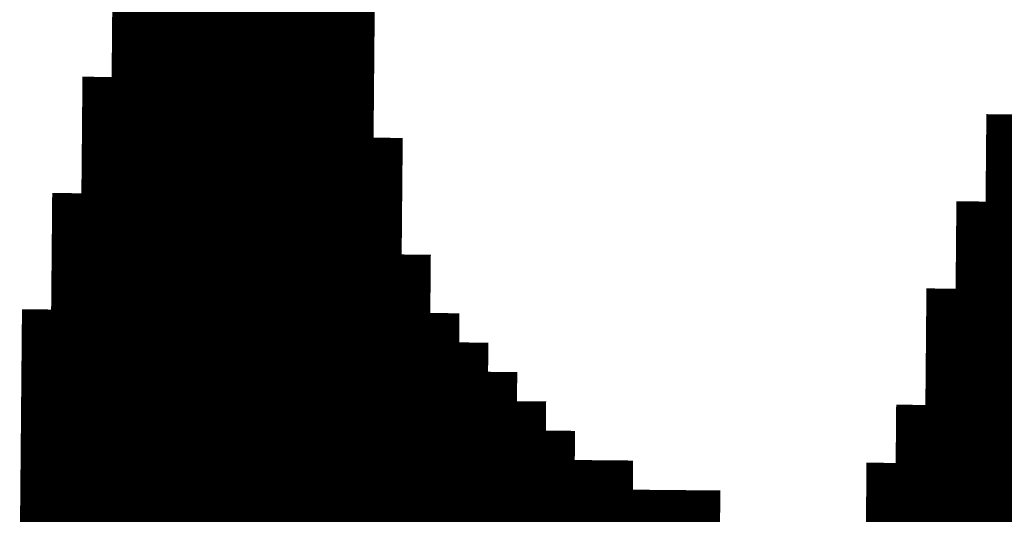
# Model space of a CAD drawing. Extents: x 63 to 129, y -4 to 99.
# Tile 31 of 69: x 77.251 to 78.108, y 9.34 to 9.771. Entities that reach past the tile are written whole.
import ezdxf

# ---------------------------------------------------------------- set-up
doc = ezdxf.new("R2010")
doc.units = 0
doc.layers.get('0').update_dxf_attribs({"linetype": 'CONTINUOUS'})
doc.layers.add('2D_LINE_29', color=112, linetype='CONTINUOUS')

# ---------------------------------------------------------------- blocks, each defined once
blk = doc.blocks.new('SMOOTH_0$0254')
at = {"const_width": 0.0127}
blk.add_lwpolyline([(-0.00635, 0, 1), (0.00635, 0, 1)], format="xyb", close=True, dxfattribs=at)
blk = doc.blocks.new('DRAWING_508')
at = {"layer": '2D_LINE_29', "const_width": 0.0254}
blk.add_lwpolyline([(0, 0), (-0.0254, -0.00023), (-0.0508, -0.00047), (-0.05103, 0.02493), (-0.07643, 0.0247), (-0.10183, 0.02447), (-0.10206, 0.04987), (-0.12746, 0.04963), (-0.15286, 0.0494), (-0.17826, 0.04917), (-0.20366, 0.04893)], dxfattribs=at)
at = {"layer": '2D_LINE_29'}
for p in [(-0.0254, -0.00023), (0, 0)]:
    blk.add_blockref('SMOOTH_0$0254', p, dxfattribs=at)
blk = doc.blocks.new('DRAWING_509')
at = {"layer": '2D_LINE_29', "const_width": 0.0254}
blk.add_lwpolyline([(0, 0), (-0.0254, -0.00023), (-0.0508, -0.00047), (-0.05103, 0.02493), (-0.07643, 0.0247), (-0.10183, 0.02447), (-0.10206, 0.04987), (-0.12746, 0.04963), (-0.15286, 0.0494), (-0.17826, 0.04917), (-0.20366, 0.04893)], dxfattribs=at)
at = {"layer": '2D_LINE_29'}
for p in [(-0.0254, -0.00023), (0, 0)]:
    blk.add_blockref('SMOOTH_0$0254', p, dxfattribs=at)
blk = doc.blocks.new('DRAWING_516')
at = {"layer": '2D_LINE_29', "const_width": 0.0254}
blk.add_lwpolyline([(0, 0), (-0.0254, -0.00023), (-0.0508, -0.00047), (-0.0762, -0.0007), (-0.07643, 0.0247), (-0.10183, 0.02447), (-0.12723, 0.02423), (-0.12746, 0.04963), (-0.15286, 0.0494), (-0.17826, 0.04917), (-0.20366, 0.04893), (-0.22906, 0.0487)], dxfattribs=at)
at = {"layer": '2D_LINE_29'}
for p in [(-0.0254, -0.00023), (0, 0)]:
    blk.add_blockref('SMOOTH_0$0254', p, dxfattribs=at)
blk = doc.blocks.new('DRAWING_518')
at = {"layer": '2D_LINE_29', "const_width": 0.0254}
blk.add_lwpolyline([(0, 0), (-0.0254, -0.00023), (-0.0508, -0.00047), (-0.0762, -0.0007), (-0.07643, 0.0247), (-0.10183, 0.02447), (-0.12723, 0.02423), (-0.12746, 0.04963), (-0.15286, 0.0494), (-0.17826, 0.04917), (-0.20366, 0.04893), (-0.22906, 0.0487)], dxfattribs=at)
at = {"layer": '2D_LINE_29'}
for p in [(-0.0254, -0.00023), (0, 0)]:
    blk.add_blockref('SMOOTH_0$0254', p, dxfattribs=at)
blk = doc.blocks.new('DRAWING_519')
at = {"layer": '2D_LINE_29', "const_width": 0.0254}
blk.add_lwpolyline([(0, 0), (-0.0254, -0.00023), (-0.02563, 0.02517), (-0.05103, 0.02493), (-0.07643, 0.0247), (-0.07666, 0.0501), (-0.10206, 0.04987), (-0.12746, 0.04963), (-0.12769, 0.07503), (-0.15309, 0.0748), (-0.17849, 0.07457), (-0.17872, 0.09996), (-0.20412, 0.09973), (-0.22952, 0.0995), (-0.22976, 0.1249), (-0.25515, 0.12466), (-0.28055, 0.12443), (-0.30595, 0.1242), (-0.33135, 0.12397), (-0.35675, 0.12373), (-0.35698, 0.14913), (-0.38238, 0.1489), (-0.40778, 0.14867)], dxfattribs=at)
at = {"layer": '2D_LINE_29'}
for p in [(-0.05103, 0.02493), (-0.02563, 0.02517), (-0.0254, -0.00023), (0, 0)]:
    blk.add_blockref('SMOOTH_0$0254', p, dxfattribs=at)
blk = doc.blocks.new('DRAWING_520')
at = {"layer": '2D_LINE_29', "const_width": 0.0254}
blk.add_lwpolyline([(0, 0), (-0.0254, -0.00023), (-0.0508, -0.00047), (-0.0762, -0.0007), (-0.07643, 0.0247), (-0.10183, 0.02447), (-0.12723, 0.02423), (-0.12746, 0.04963), (-0.15286, 0.0494), (-0.17826, 0.04917), (-0.20366, 0.04893), (-0.22906, 0.0487)], dxfattribs=at)
at = {"layer": '2D_LINE_29'}
for p in [(-0.0254, -0.00023), (0, 0)]:
    blk.add_blockref('SMOOTH_0$0254', p, dxfattribs=at)
blk = doc.blocks.new('DRAWING_521')
at = {"layer": '2D_LINE_29', "const_width": 0.0254}
blk.add_lwpolyline([(0, 0), (-0.0254, -0.00023), (-0.02563, 0.02517), (-0.05103, 0.02493), (-0.07643, 0.0247), (-0.07666, 0.0501), (-0.10206, 0.04987), (-0.12746, 0.04963), (-0.12769, 0.07503), (-0.15309, 0.0748), (-0.17849, 0.07457), (-0.17872, 0.09996), (-0.20412, 0.09973), (-0.22952, 0.0995), (-0.22976, 0.1249), (-0.25515, 0.12466), (-0.28055, 0.12443), (-0.30595, 0.1242), (-0.33135, 0.12397), (-0.35675, 0.12373), (-0.35698, 0.14913), (-0.38238, 0.1489), (-0.40778, 0.14867)], dxfattribs=at)
at = {"layer": '2D_LINE_29'}
for p in [(-0.05103, 0.02493), (-0.02563, 0.02517), (-0.0254, -0.00023), (0, 0)]:
    blk.add_blockref('SMOOTH_0$0254', p, dxfattribs=at)
blk = doc.blocks.new('DRAWING_523')
at = {"layer": '2D_LINE_29', "const_width": 0.0254}
blk.add_lwpolyline([(0, 0), (-0.0254, -0.00023), (-0.0508, -0.00047), (-0.05103, 0.02493), (-0.07643, 0.0247), (-0.10183, 0.02447), (-0.10206, 0.04987), (-0.12746, 0.04963), (-0.15286, 0.0494), (-0.15309, 0.0748), (-0.17849, 0.07457), (-0.20389, 0.07433), (-0.20412, 0.09973), (-0.22952, 0.0995), (-0.25492, 0.09927), (-0.25515, 0.12466), (-0.28055, 0.12443), (-0.30595, 0.1242), (-0.33135, 0.12397), (-0.35675, 0.12373), (-0.38215, 0.1235), (-0.40755, 0.12327)], dxfattribs=at)
at = {"layer": '2D_LINE_29'}
for p in [(-0.0254, -0.00023), (0, 0)]:
    blk.add_blockref('SMOOTH_0$0254', p, dxfattribs=at)
blk = doc.blocks.new('DRAWING_525')
at = {"layer": '2D_LINE_29', "const_width": 0.0254}
blk.add_lwpolyline([(0, 0), (-0.0254, -0.00023), (-0.02563, 0.02517), (-0.05103, 0.02493), (-0.07643, 0.0247), (-0.10183, 0.02447), (-0.10206, 0.04987), (-0.12746, 0.04963), (-0.15286, 0.0494), (-0.15309, 0.0748), (-0.17849, 0.07457), (-0.20389, 0.07433), (-0.22929, 0.0741), (-0.25469, 0.07387), (-0.28009, 0.07363)], dxfattribs=at)
at = {"layer": '2D_LINE_29'}
for p in [(-0.05103, 0.02493), (-0.02563, 0.02517), (-0.0254, -0.00023), (0, 0)]:
    blk.add_blockref('SMOOTH_0$0254', p, dxfattribs=at)
blk = doc.blocks.new('DRAWING_526')
at = {"layer": '2D_LINE_29', "const_width": 0.0254}
blk.add_lwpolyline([(0, 0), (-0.0254, -0.00023), (-0.0508, -0.00047)], dxfattribs=at)
at = {"layer": '2D_LINE_29'}
for p in [(-0.0254, -0.00023), (0, 0)]:
    blk.add_blockref('SMOOTH_0$0254', p, dxfattribs=at)
blk = doc.blocks.new('DRAWING_528')
at = {"layer": '2D_LINE_29', "const_width": 0.0254}
blk.add_lwpolyline([(0, 0), (-0.0254, -0.00023), (-0.02563, 0.02517), (-0.05103, 0.02493), (-0.07643, 0.0247), (-0.10183, 0.02447), (-0.10206, 0.04987), (-0.12746, 0.04963), (-0.15286, 0.0494), (-0.15309, 0.0748), (-0.17849, 0.07457), (-0.20389, 0.07433), (-0.22929, 0.0741), (-0.25469, 0.07387), (-0.28009, 0.07363)], dxfattribs=at)
at = {"layer": '2D_LINE_29'}
for p in [(-0.05103, 0.02493), (-0.02563, 0.02517), (-0.0254, -0.00023), (0, 0)]:
    blk.add_blockref('SMOOTH_0$0254', p, dxfattribs=at)
blk = doc.blocks.new('DRAWING_529')
at = {"layer": '2D_LINE_29', "const_width": 0.0254}
blk.add_lwpolyline([(0, 0), (-0.0254, -0.00023), (-0.02563, 0.02517), (-0.05103, 0.02493), (-0.07643, 0.0247), (-0.07666, 0.0501), (-0.10206, 0.04987), (-0.12746, 0.04963), (-0.12769, 0.07503), (-0.15309, 0.0748), (-0.17849, 0.07457), (-0.17872, 0.09996), (-0.20412, 0.09973), (-0.22952, 0.0995), (-0.22976, 0.1249), (-0.25515, 0.12466), (-0.28055, 0.12443), (-0.28079, 0.14983), (-0.30619, 0.1496), (-0.33158, 0.14936), (-0.35698, 0.14913), (-0.38238, 0.1489), (-0.40778, 0.14867)], dxfattribs=at)
at = {"layer": '2D_LINE_29'}
for p in [(-0.05103, 0.02493), (-0.02563, 0.02517), (-0.0254, -0.00023), (0, 0)]:
    blk.add_blockref('SMOOTH_0$0254', p, dxfattribs=at)
blk = doc.blocks.new('DRAWING_531')
at = {"layer": '2D_LINE_29', "const_width": 0.0254}
blk.add_lwpolyline([(0, 0), (-0.0254, -0.00023), (-0.0508, -0.00047), (-0.05103, 0.02493), (-0.07643, 0.0247), (-0.10183, 0.02447), (-0.12723, 0.02423), (-0.12746, 0.04963), (-0.15286, 0.0494), (-0.17826, 0.04917), (-0.17849, 0.07457), (-0.20389, 0.07433), (-0.22929, 0.0741), (-0.25469, 0.07387), (-0.28009, 0.07363), (-0.30549, 0.0734), (-0.30525, 0.048), (-0.33065, 0.04777)], dxfattribs=at)
at = {"layer": '2D_LINE_29'}
for p in [(-0.0254, -0.00023), (0, 0)]:
    blk.add_blockref('SMOOTH_0$0254', p, dxfattribs=at)
blk = doc.blocks.new('DRAWING_532')
at = {"layer": '2D_LINE_29', "const_width": 0.0254}
blk.add_lwpolyline([(0, 0), (-0.0254, -0.00023), (-0.02563, 0.02517), (-0.05103, 0.02493), (-0.07643, 0.0247), (-0.07666, 0.0501), (-0.10206, 0.04987), (-0.12746, 0.04963), (-0.12769, 0.07503), (-0.15309, 0.0748), (-0.17849, 0.07457), (-0.17872, 0.09996), (-0.20412, 0.09973), (-0.22952, 0.0995), (-0.22976, 0.1249), (-0.25515, 0.12466), (-0.28055, 0.12443), (-0.28079, 0.14983), (-0.30619, 0.1496), (-0.33158, 0.14936), (-0.35698, 0.14913), (-0.38238, 0.1489), (-0.40778, 0.14866)], dxfattribs=at)
at = {"layer": '2D_LINE_29'}
for p in [(-0.05103, 0.02493), (-0.02563, 0.02517), (-0.0254, -0.00023), (0, 0)]:
    blk.add_blockref('SMOOTH_0$0254', p, dxfattribs=at)
blk = doc.blocks.new('DRAWING_534')
at = {"layer": '2D_LINE_29', "const_width": 0.0254}
blk.add_lwpolyline([(0, 0), (-0.0254, -0.00023), (-0.02563, 0.02517), (-0.05103, 0.02493), (-0.07643, 0.0247)], dxfattribs=at)
at = {"layer": '2D_LINE_29'}
for p in [(-0.05103, 0.02493), (-0.02563, 0.02517), (-0.0254, -0.00023), (0, 0)]:
    blk.add_blockref('SMOOTH_0$0254', p, dxfattribs=at)
blk = doc.blocks.new('DRAWING_536')
at = {"layer": '2D_LINE_29', "const_width": 0.0254}
blk.add_lwpolyline([(0, 0), (-0.0254, -0.00023), (-0.0508, -0.00047), (-0.05103, 0.02493), (-0.07643, 0.0247), (-0.10183, 0.02447), (-0.10206, 0.04987), (-0.12746, 0.04963), (-0.15286, 0.0494), (-0.15309, 0.0748), (-0.17849, 0.07457), (-0.20389, 0.07433), (-0.20412, 0.09973), (-0.22952, 0.0995), (-0.25492, 0.09927), (-0.25515, 0.12466), (-0.28055, 0.12443), (-0.30595, 0.1242), (-0.30619, 0.1496), (-0.33158, 0.14936), (-0.35698, 0.14913), (-0.38238, 0.1489), (-0.40778, 0.14867)], dxfattribs=at)
at = {"layer": '2D_LINE_29'}
for p in [(-0.0254, -0.00023), (0, 0)]:
    blk.add_blockref('SMOOTH_0$0254', p, dxfattribs=at)
blk = doc.blocks.new('DRAWING_538')
at = {"layer": '2D_LINE_29', "const_width": 0.0254}
blk.add_lwpolyline([(0, 0), (-0.0254, -0.00023), (-0.02563, 0.02517), (-0.05103, 0.02493), (-0.07643, 0.0247), (-0.07666, 0.0501), (-0.10206, 0.04987), (-0.12746, 0.04963)], dxfattribs=at)
at = {"layer": '2D_LINE_29'}
for p in [(-0.05103, 0.02493), (-0.02563, 0.02517), (-0.0254, -0.00023), (0, 0)]:
    blk.add_blockref('SMOOTH_0$0254', p, dxfattribs=at)
blk = doc.blocks.new('DRAWING_540')
at = {"layer": '2D_LINE_29', "const_width": 0.0254}
for points in [[(0, 0), (-0.0254, -0.00023), (-0.0508, -0.00047), (-0.05103, 0.02493), (-0.07643, 0.0247), (-0.10183, 0.02447), (-0.12723, 0.02423), (-0.12746, 0.04963), (-0.15286, 0.0494), (-0.17826, 0.04917), (-0.17849, 0.07457), (-0.20389, 0.07433), (-0.22929, 0.0741), (-0.25469, 0.07387), (-0.28009, 0.07363), (-0.30549, 0.0734), (-0.30525, 0.048), (-0.33065, 0.04777), (-0.35605, 0.04754), (-0.35582, 0.02214), (-0.38122, 0.0219), (-0.38098, -0.0035), (-0.40638, -0.00373), (-0.40615, -0.02913), (-0.43155, -0.02936), (-0.43132, -0.05476), (-0.45671, -0.05499), (-0.45648, -0.08039), (-0.50728, -0.08086), (-0.50705, -0.10626), (-0.58324, -0.10696), (-0.58301, -0.13235)], [(-0.7608, -0.13399), (-0.76104, -0.10859), (-0.78644, -0.10882), (-0.81183, -0.10905), (-0.81207, -0.08365), (-0.83747, -0.08389), (-0.86286, -0.08412)]]:
    blk.add_lwpolyline(points, dxfattribs=at)
at = {"layer": '2D_LINE_29'}
for p in [(-0.0254, -0.00023), (0, 0)]:
    blk.add_blockref('SMOOTH_0$0254', p, dxfattribs=at)
blk = doc.blocks.new('DRAWING_542')
at = {"layer": '2D_LINE_29', "const_width": 0.0254}
for points in [[(0, 0), (-0.0254, -0.00023), (-0.0508, -0.00047), (-0.05103, 0.02493), (-0.07643, 0.0247), (-0.10183, 0.02447), (-0.12723, 0.02423), (-0.12746, 0.04963), (-0.15286, 0.0494), (-0.17826, 0.04917), (-0.17849, 0.07457), (-0.20389, 0.07433), (-0.22929, 0.0741), (-0.25469, 0.07387), (-0.28009, 0.07363), (-0.30549, 0.0734), (-0.30525, 0.048), (-0.33065, 0.04777), (-0.35605, 0.04754), (-0.35582, 0.02214), (-0.38122, 0.0219), (-0.38098, -0.0035), (-0.40638, -0.00373), (-0.40615, -0.02913), (-0.43155, -0.02936), (-0.43132, -0.05476), (-0.45671, -0.05499), (-0.48211, -0.05523), (-0.50751, -0.05546), (-0.50728, -0.08086)], [(-0.81207, -0.08365), (-0.8123, -0.05825), (-0.8377, -0.05849), (-0.8631, -0.05872)]]:
    blk.add_lwpolyline(points, dxfattribs=at)
at = {"layer": '2D_LINE_29'}
for p in [(-0.0254, -0.00023), (0, 0)]:
    blk.add_blockref('SMOOTH_0$0254', p, dxfattribs=at)
blk = doc.blocks.new('DRAWING_543')
at = {"layer": '2D_LINE_29', "const_width": 0.0254}
blk.add_lwpolyline([(0, 0), (-0.0254, -0.00023), (-0.0508, -0.00047), (-0.05103, 0.02493), (-0.07643, 0.0247), (-0.10183, 0.02447), (-0.12723, 0.02423), (-0.12746, 0.04963), (-0.15286, 0.0494), (-0.17826, 0.04917), (-0.17849, 0.07457), (-0.20389, 0.07433), (-0.22929, 0.0741), (-0.25469, 0.07387), (-0.28009, 0.07363), (-0.30549, 0.0734), (-0.30525, 0.048), (-0.33065, 0.04777), (-0.35605, 0.04754), (-0.35582, 0.02214), (-0.38122, 0.0219), (-0.38098, -0.0035), (-0.40638, -0.00373), (-0.40615, -0.02913), (-0.43155, -0.02936), (-0.43132, -0.05476)], dxfattribs=at)
at = {"layer": '2D_LINE_29'}
for p in [(-0.0254, -0.00023), (0, 0)]:
    blk.add_blockref('SMOOTH_0$0254', p, dxfattribs=at)
blk = doc.blocks.new('DRAWING_545')
at = {"layer": '2D_LINE_29', "const_width": 0.0254}
blk.add_lwpolyline([(0, 0), (-0.0254, -0.00023), (-0.0508, -0.00047), (-0.05103, 0.02493), (-0.07643, 0.0247), (-0.10183, 0.02447), (-0.12723, 0.02423), (-0.12746, 0.04963), (-0.15286, 0.0494), (-0.17826, 0.04917), (-0.17849, 0.07457), (-0.20389, 0.07433), (-0.22929, 0.0741), (-0.25469, 0.07387), (-0.28009, 0.07363), (-0.30549, 0.0734), (-0.30525, 0.048), (-0.33065, 0.04777), (-0.35605, 0.04754), (-0.35582, 0.02214), (-0.38122, 0.0219), (-0.38098, -0.0035), (-0.40638, -0.00373), (-0.40615, -0.02913)], dxfattribs=at)
at = {"layer": '2D_LINE_29'}
for p in [(-0.0254, -0.00023), (0, 0)]:
    blk.add_blockref('SMOOTH_0$0254', p, dxfattribs=at)
blk = doc.blocks.new('DRAWING_548')
at = {"layer": '2D_LINE_29', "const_width": 0.0254}
blk.add_lwpolyline([(-0.20366, 0.04893), (-0.20389, 0.07433), (-0.22929, 0.0741), (-0.25469, 0.07387), (-0.28009, 0.07363), (-0.30549, 0.0734), (-0.33089, 0.07317), (-0.33065, 0.04777)], dxfattribs=at)
blk = doc.blocks.new('DRAWING_575')
at = {"layer": '2D_LINE_29', "const_width": 0.0254}
blk.add_lwpolyline([(0, 0), (0.0254, 0.00023), (0.0508, 0.00047), (0.0762, 0.0007), (0.1016, 0.00093), (0.10183, -0.02447), (0.12723, -0.02423), (0.15263, -0.024), (0.15286, -0.0494), (0.17826, -0.04917), (0.20366, -0.04893), (0.22906, -0.0487), (0.22929, -0.0741), (0.22952, -0.0995), (0.22976, -0.1249), (0.22999, -0.1503), (0.25539, -0.15006), (0.25562, -0.17546), (0.25585, -0.20086), (0.25609, -0.22626), (0.25632, -0.25166), (0.25655, -0.27706), (0.25679, -0.30246), (0.25702, -0.32786), (0.25725, -0.35326), (0.25748, -0.37865), (0.25772, -0.40405), (0.25795, -0.42945), (0.25818, -0.45485)], dxfattribs=at)
at = {"layer": '2D_LINE_29'}
for p in [(0, 0), (0.0254, 0.00023)]:
    blk.add_blockref('SMOOTH_0$0254', p, dxfattribs=at)
blk = doc.blocks.new('DRAWING_593')
at = {"layer": '2D_LINE_29', "const_width": 0.0254}
for points in [[(2.23767, -0.25888), (2.23744, -0.23348), (2.26284, -0.23325), (2.28823, -0.23302), (2.288, -0.20762), (2.3134, -0.20739), (2.3388, -0.20715), (2.3642, -0.20692), (2.3896, -0.20669), (2.415, -0.20645), (2.41523, -0.23185), (2.44063, -0.23162), (2.46603, -0.23139), (2.46626, -0.25679)], [(2.49166, -0.25655), (2.51706, -0.25632), (2.54246, -0.25609), (2.54269, -0.28149)]]:
    blk.add_lwpolyline(points, dxfattribs=at)
blk = doc.blocks.new('DRAWING_594')
at = {"layer": '2D_LINE_29', "const_width": 0.0254}
blk.add_lwpolyline([(-0.00606, 0.66037), (-0.00629, 0.68577), (-0.00652, 0.71117), (-0.00676, 0.73657), (-0.00699, 0.76197), (-0.00722, 0.78737), (-0.00746, 0.81277), (-0.00769, 0.83816), (-0.00792, 0.86356), (-0.00816, 0.88896), (-0.00839, 0.91436), (-0.00862, 0.93976), (-0.00885, 0.96516), (-0.00909, 0.99056), (-0.00932, 1.01596), (-0.00955, 1.04136), (-0.00979, 1.06676), (-0.01002, 1.09215), (-0.01025, 1.11755), (-0.01049, 1.14295)], dxfattribs=at)
blk = doc.blocks.new('DRAWING_597')
at = {"layer": '2D_LINE_29', "const_width": 0.0254}
blk.add_lwpolyline([(0.01911, 0.686), (0.01887, 0.7114), (0.01864, 0.7368), (0.01841, 0.7622), (0.01818, 0.7876), (0.01794, 0.813), (0.01771, 0.8384), (0.01748, 0.8638), (0.01724, 0.8892), (0.01701, 0.91459), (0.01678, 0.93999), (0.01654, 0.96539), (0.01631, 0.99079), (0.01608, 1.01619), (0.01584, 1.04159), (0.01561, 1.06699), (0.01538, 1.09239), (0.01515, 1.11779), (0.01491, 1.14318), (0.01468, 1.16858)], dxfattribs=at)
blk = doc.blocks.new('DRAWING_603')
at = {"layer": '2D_LINE_29', "const_width": 0.0254}
blk.add_lwpolyline([(0.20389, -0.07433), (0.20412, -0.09973), (0.20436, -0.12513), (0.20459, -0.15053), (0.20482, -0.17593), (0.20506, -0.20133), (0.20529, -0.22673), (0.20552, -0.25212), (0.20575, -0.27752), (0.20599, -0.30292), (0.20622, -0.32832), (0.20645, -0.35372), (0.20669, -0.37912), (0.20692, -0.40452), (0.20715, -0.42992), (0.20739, -0.45532), (0.20762, -0.48072), (0.20785, -0.50611), (0.20808, -0.53151), (0.20832, -0.55691)], dxfattribs=at)
blk = doc.blocks.new('DRAWING_605')
at = {"layer": '2D_LINE_29', "const_width": 0.0254}
blk.add_lwpolyline([(0, 0), (-0.00023, 0.0254), (0.02517, 0.02563), (0.02493, 0.05103), (0.0247, 0.07643), (0.02447, 0.10183), (0.02423, 0.12723), (0.024, 0.15263), (0.02377, 0.17803), (0.02353, 0.20342), (0.0233, 0.22882), (0.02307, 0.25422), (0.02284, 0.27962), (0.0226, 0.30502), (0.02237, 0.33042), (0.02214, 0.35582), (0.0219, 0.38122), (0.02167, 0.40662), (0.02144, 0.43201), (0.0212, 0.45741), (0.02097, 0.48281), (0.02074, 0.50821), (0.02051, 0.53361), (0.02027, 0.55901), (0.02004, 0.58441), (0.01981, 0.60981), (0.01957, 0.63521), (0.01934, 0.66061), (0.01911, 0.686), (0.01887, 0.7114), (0.01864, 0.7368), (0.01841, 0.7622), (0.01818, 0.7876), (0.01794, 0.813), (0.01771, 0.8384), (0.01748, 0.8638), (0.01724, 0.8892), (0.01701, 0.91459), (0.01678, 0.93999), (0.04218, 0.94023), (0.04194, 0.96563), (0.04171, 0.99102), (0.04148, 1.01642), (0.04124, 1.04182), (0.06664, 1.04206), (0.09204, 1.04229), (0.11744, 1.04252), (0.14284, 1.04275), (0.16824, 1.04299), (0.16847, 1.01759), (0.19387, 1.01782), (0.21927, 1.01805), (0.2195, 0.99266), (0.2449, 0.99289), (0.2703, 0.99312), (0.2957, 0.99335), (0.29593, 0.96796), (0.32133, 0.96819)], dxfattribs=at)
at = {"layer": '2D_LINE_29'}
for p in [(0.02493, 0.05103), (-0.00023, 0.0254), (0.02517, 0.02563), (0, 0)]:
    blk.add_blockref('SMOOTH_0$0254', p, dxfattribs=at)
blk = doc.blocks.new('DRAWING_610')
at = {"layer": '2D_LINE_29', "const_width": 0.0254}
blk.add_lwpolyline([(2.22858, 0.73168), (2.22835, 0.75707), (2.25375, 0.75731), (2.25351, 0.78271), (2.27891, 0.78294), (2.30431, 0.78317), (2.30408, 0.80857), (2.32948, 0.8088), (2.35488, 0.80904), (2.38028, 0.80927), (2.40567, 0.8095), (2.43107, 0.80974), (2.43131, 0.78434), (2.45671, 0.78457), (2.4821, 0.7848), (2.48234, 0.7594), (2.50774, 0.75964), (2.53314, 0.75987), (2.55853, 0.7601), (2.55877, 0.73471), (2.58417, 0.73494), (2.60957, 0.73517)], dxfattribs=at)
blk = doc.blocks.new('DRAWING_615')
at = {"layer": '2D_LINE_29', "const_width": 0.0254}
blk.add_lwpolyline([(2.73679, 0.71094), (2.73656, 0.73634), (2.73633, 0.76174), (2.73609, 0.78713), (2.73586, 0.81253), (2.73563, 0.83793), (2.7354, 0.86333), (2.73516, 0.88873), (2.73493, 0.91413), (2.70953, 0.9139), (2.68413, 0.91366), (2.6839, 0.93906), (2.6585, 0.93883), (2.6331, 0.9386), (2.6077, 0.93836), (2.60747, 0.96376), (2.58207, 0.96353), (2.55667, 0.9633), (2.55644, 0.98869), (2.53104, 0.98846), (2.50564, 0.98823), (2.48024, 0.988), (2.45484, 0.98776), (2.42944, 0.98753)], dxfattribs=at)
blk = doc.blocks.new('DRAWING_627')
at = {"layer": '2D_LINE_29', "const_width": 0.0254}
blk.add_lwpolyline([(0.17104, 0.7382), (0.1708, 0.7636), (0.17057, 0.789), (0.17034, 0.8144), (0.1701, 0.8398), (0.16987, 0.86519), (0.16964, 0.89059), (0.1694, 0.91599), (0.16917, 0.94139), (0.16894, 0.96679), (0.1687, 0.99219), (0.16847, 1.01759), (0.16824, 1.04299), (0.16801, 1.06839), (0.16777, 1.09379), (0.16754, 1.11918), (0.16731, 1.14458), (0.16707, 1.16998), (0.16684, 1.19538), (0.16661, 1.22078)], dxfattribs=at)
blk = doc.blocks.new('DRAWING_628')
at = {"layer": '2D_LINE_29', "const_width": 0.0254}
blk.add_lwpolyline([(0.22183, 0.73867), (0.2216, 0.76407), (0.22137, 0.78946), (0.22113, 0.81486), (0.2209, 0.84026), (0.22067, 0.86566), (0.22043, 0.89106), (0.2202, 0.91646), (0.21997, 0.94186), (0.21974, 0.96726), (0.2195, 0.99266), (0.21927, 1.01805), (0.21904, 1.04345), (0.2188, 1.06885), (0.21857, 1.09425), (0.21834, 1.11965), (0.2181, 1.14505), (0.21787, 1.17045), (0.21764, 1.19585), (0.21741, 1.22125)], dxfattribs=at)
blk = doc.blocks.new('DRAWING_629')
at = {"layer": '2D_LINE_29', "const_width": 0.0254}
blk.add_lwpolyline([(0, 0), (-0.00023, 0.0254), (-0.00047, 0.0508), (-0.0007, 0.0762), (-0.00093, 0.1016), (-0.00117, 0.12699), (-0.0014, 0.15239), (-0.00163, 0.17779), (-0.00186, 0.20319), (-0.0021, 0.22859), (-0.00233, 0.25399), (-0.00256, 0.27939), (-0.0028, 0.30479), (-0.00303, 0.33019), (-0.00326, 0.35558), (-0.0035, 0.38098), (-0.00373, 0.40638), (-0.00396, 0.43178), (-0.00419, 0.45718), (-0.00443, 0.48258), (-0.00466, 0.50798), (-0.00489, 0.53338), (-0.00513, 0.55878), (-0.00536, 0.58418), (-0.00559, 0.60957), (-0.00583, 0.63497), (-0.00606, 0.66037), (-0.00629, 0.68577), (-0.00652, 0.71117), (-0.00676, 0.73657), (-0.00699, 0.76197), (-0.00722, 0.78737), (0.01817, 0.7876), (0.01794, 0.813), (0.04334, 0.81323), (0.04311, 0.83863), (0.06851, 0.83886), (0.06827, 0.86426), (0.09367, 0.8645), (0.09344, 0.88989), (0.11884, 0.89013), (0.14424, 0.89036), (0.144, 0.91576), (0.1694, 0.91599), (0.1948, 0.91623), (0.2202, 0.91646), (0.2456, 0.91669), (0.271, 0.91692), (0.27123, 0.89153), (0.29663, 0.89176), (0.32203, 0.89199), (0.32226, 0.86659), (0.34766, 0.86683), (0.37306, 0.86706), (0.39846, 0.86729), (0.39869, 0.84189), (0.42409, 0.84213), (0.44949, 0.84236)], dxfattribs=at)
at = {"layer": '2D_LINE_29'}
for p in [(-0.00023, 0.0254), (0, 0)]:
    blk.add_blockref('SMOOTH_0$0254', p, dxfattribs=at)
blk = doc.blocks.new('DRAWING_630')
at = {"layer": '2D_LINE_29', "const_width": 0.0254}
blk.add_lwpolyline([(0, 0), (-0.00023, 0.0254), (-0.00047, 0.0508), (-0.0007, 0.0762), (-0.00093, 0.1016), (-0.00116, 0.12699), (-0.0014, 0.15239), (-0.00163, 0.17779), (-0.00186, 0.20319), (-0.0021, 0.22859), (-0.00233, 0.25399), (-0.00256, 0.27939), (-0.0028, 0.30479), (-0.00303, 0.33019), (-0.00326, 0.35559), (-0.0035, 0.38098), (-0.00373, 0.40638), (-0.00396, 0.43178), (-0.00419, 0.45718), (-0.00443, 0.48258), (-0.00466, 0.50798), (-0.00489, 0.53338), (-0.00513, 0.55878), (-0.00536, 0.58418), (-0.00559, 0.60957), (-0.00583, 0.63497), (-0.00606, 0.66037), (-0.00629, 0.68577), (-0.00652, 0.71117), (-0.00676, 0.73657), (-0.00699, 0.76197), (-0.00722, 0.78737)], dxfattribs=at)
at = {"layer": '2D_LINE_29'}
for p in [(-0.00023, 0.0254), (0, 0)]:
    blk.add_blockref('SMOOTH_0$0254', p, dxfattribs=at)
blk = doc.blocks.new('DRAWING_632')
at = {"layer": '2D_LINE_29', "const_width": 0.0254}
blk.add_lwpolyline([(0, 0), (-0.00023, 0.0254), (-0.00047, 0.0508), (-0.0007, 0.0762), (-0.00093, 0.1016), (-0.00116, 0.12699), (-0.0014, 0.15239), (-0.00163, 0.17779), (-0.00186, 0.20319), (-0.0021, 0.22859), (-0.00233, 0.25399), (-0.00256, 0.27939), (-0.0028, 0.30479), (-0.00303, 0.33019), (-0.00326, 0.35558), (-0.0035, 0.38098), (-0.00373, 0.40638), (-0.00396, 0.43178), (-0.00419, 0.45718), (-0.00443, 0.48258), (-0.00466, 0.50798), (-0.00489, 0.53338), (-0.00513, 0.55878), (-0.00536, 0.58418), (-0.00559, 0.60957), (-0.00583, 0.63497), (-0.00606, 0.66037), (-0.00629, 0.68577), (-0.00652, 0.71117), (-0.00676, 0.73657), (-0.00699, 0.76197), (-0.00722, 0.78737), (-0.00746, 0.81277), (-0.00769, 0.83816), (-0.00792, 0.86356), (-0.00816, 0.88896), (-0.00839, 0.91436), (-0.00862, 0.93976), (-0.03402, 0.93953), (-0.03425, 0.96493), (-0.03449, 0.99033), (-0.03472, 1.01572), (-0.06012, 1.01549), (-0.08552, 1.01526), (-0.08575, 1.04066), (-0.11115, 1.04042), (-0.13655, 1.04019), (-0.13678, 1.06559), (-0.16218, 1.06536), (-0.18758, 1.06512), (-0.18781, 1.09052), (-0.21321, 1.09029), (-0.23861, 1.09006), (-0.23884, 1.11546), (-0.26424, 1.11522), (-0.28964, 1.11499), (-0.28987, 1.14039), (-0.31527, 1.14016), (-0.34067, 1.13992), (-0.36607, 1.13969), (-0.39147, 1.13946), (-0.41687, 1.13922), (-0.44227, 1.13899)], dxfattribs=at)
at = {"layer": '2D_LINE_29'}
for p in [(-0.00023, 0.0254), (0, 0)]:
    blk.add_blockref('SMOOTH_0$0254', p, dxfattribs=at)
blk = doc.blocks.new('DRAWING_634')
at = {"layer": '2D_LINE_29', "const_width": 0.0254}
blk.add_lwpolyline([(-0.00676, 0.73657), (-0.00699, 0.76197), (-0.00722, 0.78737), (-0.00746, 0.81277), (-0.00769, 0.83816), (-0.00792, 0.86356), (-0.00816, 0.88896), (-0.00839, 0.91436), (-0.00862, 0.93976), (-0.00886, 0.96516), (-0.00909, 0.99056), (-0.00932, 1.01596), (-0.00955, 1.04136), (-0.00979, 1.06675), (-0.01002, 1.09215), (-0.03542, 1.09192)], dxfattribs=at)
blk = doc.blocks.new('DRAWING_656')
at = {"layer": '2D_LINE_29', "const_width": 0.0254}
for points in [[(0.17942, -0.17616), (0.17966, -0.20156), (0.17989, -0.22696), (0.18012, -0.25236), (0.18036, -0.27776), (0.18059, -0.30316), (0.18082, -0.32856), (0.18105, -0.35395), (0.18129, -0.37935), (0.18152, -0.40475), (0.18175, -0.43015), (0.18199, -0.45555), (0.18222, -0.48095), (0.18245, -0.50635), (0.18269, -0.53175), (0.18292, -0.55715), (0.18315, -0.58254), (0.18338, -0.60794), (0.18362, -0.63334)], [(-0.45136, -0.63917), (-0.45159, -0.61377), (-0.45182, -0.58837), (-0.47722, -0.5886), (-0.47745, -0.5632), (-0.47769, -0.53781), (-0.50309, -0.53804), (-0.52848, -0.53827), (-0.52872, -0.51287), (-0.55412, -0.51311), (-0.57952, -0.51334)]]:
    blk.add_lwpolyline(points, dxfattribs=at)
blk = doc.blocks.new('DRAWING_657')
at = {"layer": '2D_LINE_29', "const_width": 0.0254}
blk.add_lwpolyline([(0, 0), (-0.00023, 0.0254), (-0.00047, 0.0508), (-0.0007, 0.0762), (-0.00093, 0.1016), (-0.00117, 0.12699), (-0.0014, 0.15239), (-0.00163, 0.17779), (-0.00186, 0.20319), (-0.0021, 0.22859), (-0.00233, 0.25399), (-0.00256, 0.27939), (-0.0028, 0.30479), (-0.00303, 0.33019), (-0.00326, 0.35558), (-0.0035, 0.38098), (-0.00373, 0.40638), (-0.00396, 0.43178), (-0.00419, 0.45718), (-0.00443, 0.48258), (-0.00466, 0.50798), (-0.00489, 0.53338), (-0.00513, 0.55878), (-0.00536, 0.58418), (-0.00559, 0.60957), (-0.00583, 0.63497), (-0.00606, 0.66037), (-0.00629, 0.68577), (-0.00652, 0.71117), (-0.00676, 0.73657), (-0.00699, 0.76197), (-0.00722, 0.78737)], dxfattribs=at)
at = {"layer": '2D_LINE_29'}
for p in [(-0.00023, 0.0254), (0, 0)]:
    blk.add_blockref('SMOOTH_0$0254', p, dxfattribs=at)
blk = doc.blocks.new('DRAWING_658')
at = {"layer": '2D_LINE_29', "const_width": 0.0254}
blk.add_lwpolyline([(0, 0), (-0.00023, 0.0254), (-0.00047, 0.0508), (-0.0007, 0.0762), (-0.00093, 0.1016), (-0.00117, 0.12699), (-0.0014, 0.15239), (-0.00163, 0.17779), (-0.00186, 0.20319), (-0.0021, 0.22859), (-0.00233, 0.25399), (-0.00256, 0.27939), (-0.0028, 0.30479), (-0.00303, 0.33019), (-0.00326, 0.35559), (-0.0035, 0.38098), (-0.00373, 0.40638), (-0.00396, 0.43178), (-0.00419, 0.45718), (-0.00443, 0.48258), (-0.00466, 0.50798), (-0.00489, 0.53338), (-0.00513, 0.55878), (-0.00536, 0.58418), (-0.00559, 0.60957), (-0.00583, 0.63497), (-0.00606, 0.66037), (-0.00629, 0.68577), (-0.00652, 0.71117), (-0.00676, 0.73657), (-0.00699, 0.76197), (-0.00722, 0.78737)], dxfattribs=at)
at = {"layer": '2D_LINE_29'}
for p in [(-0.00023, 0.0254), (0, 0)]:
    blk.add_blockref('SMOOTH_0$0254', p, dxfattribs=at)
blk = doc.blocks.new('DRAWING_659')
at = {"layer": '2D_LINE_29', "const_width": 0.0254}
blk.add_lwpolyline([(0.42479, 0.76593), (0.42456, 0.79133), (0.42433, 0.81673), (0.42409, 0.84213), (0.42386, 0.86752), (0.42363, 0.89292), (0.42339, 0.91832), (0.42316, 0.94372), (0.42293, 0.96912), (0.42269, 0.99452), (0.42246, 1.01992), (0.42223, 1.04532), (0.42199, 1.07072), (0.42176, 1.09612), (0.42153, 1.12151), (0.4213, 1.14691), (0.42106, 1.17231), (0.42083, 1.19771), (0.4206, 1.22311), (0.42036, 1.24851)], dxfattribs=at)

msp = doc.modelspace()

# ---------------------------------------------------------------- block references
at = {"xscale": -1}
for name, p in [('DRAWING_526', (78.07847, 9.54891)), ('DRAWING_597', (77.5621, 8.63921)), ('DRAWING_534', (78.05214, 9.44755)), ('DRAWING_538', (78.00041, 9.34642)), ('DRAWING_628', (77.68863, 8.58725)), ('DRAWING_594', (77.51154, 8.66507)), ('DRAWING_627', (77.66323, 8.58748)), ('DRAWING_659', (77.84079, 8.56045)), ('DRAWING_656', (77.54882, 9.96019)), ('DRAWING_634', (78.09501, 8.58352)), ('DRAWING_603', (77.54789, 9.85859)), ('DRAWING_508', (77.34376, 9.75886)), ('DRAWING_519', (78.1048, 9.65027)), ('DRAWING_545', (77.26384, 9.35318)), ('DRAWING_509', (77.34353, 9.73346)), ('DRAWING_521', (78.10457, 9.62487)), ('DRAWING_610', (79.87317, 8.59261)), ('DRAWING_575', (77.54696, 9.757)), ('DRAWING_593', (79.85686, 9.5834)), ('DRAWING_516', (77.31767, 9.6829)), ('DRAWING_632', (78.04422, 8.58398)), ('DRAWING_548', (77.23774, 9.27721)), ('DRAWING_518', (77.31743, 9.6575)), ('DRAWING_523', (78.0787, 9.57431)), ('DRAWING_520', (77.3172, 9.6321)), ('DRAWING_605', (77.61267, 8.61334)), ('DRAWING_529', (78.0526, 9.49835)), ('DRAWING_525', (77.2911, 9.55613)), ('DRAWING_532', (78.05237, 9.47295)), ('DRAWING_528', (77.29087, 9.53073)), ('DRAWING_615', (80.00017, 8.59144)), ('DRAWING_531', (77.265, 9.48017)), ('DRAWING_536', (78.02627, 9.39698)), ('DRAWING_540', (77.26477, 9.45477)), ('DRAWING_629', (77.71403, 8.58701)), ('DRAWING_542', (77.2643, 9.40397)), ('DRAWING_543', (77.26407, 9.37857)), ('DRAWING_630', (77.73943, 8.58678)), ('DRAWING_657', (77.78999, 8.56092)), ('DRAWING_658', (77.81539, 8.56068))]:
    msp.add_blockref(name, p, dxfattribs=at)

doc.saveas('drawing.dxf')
